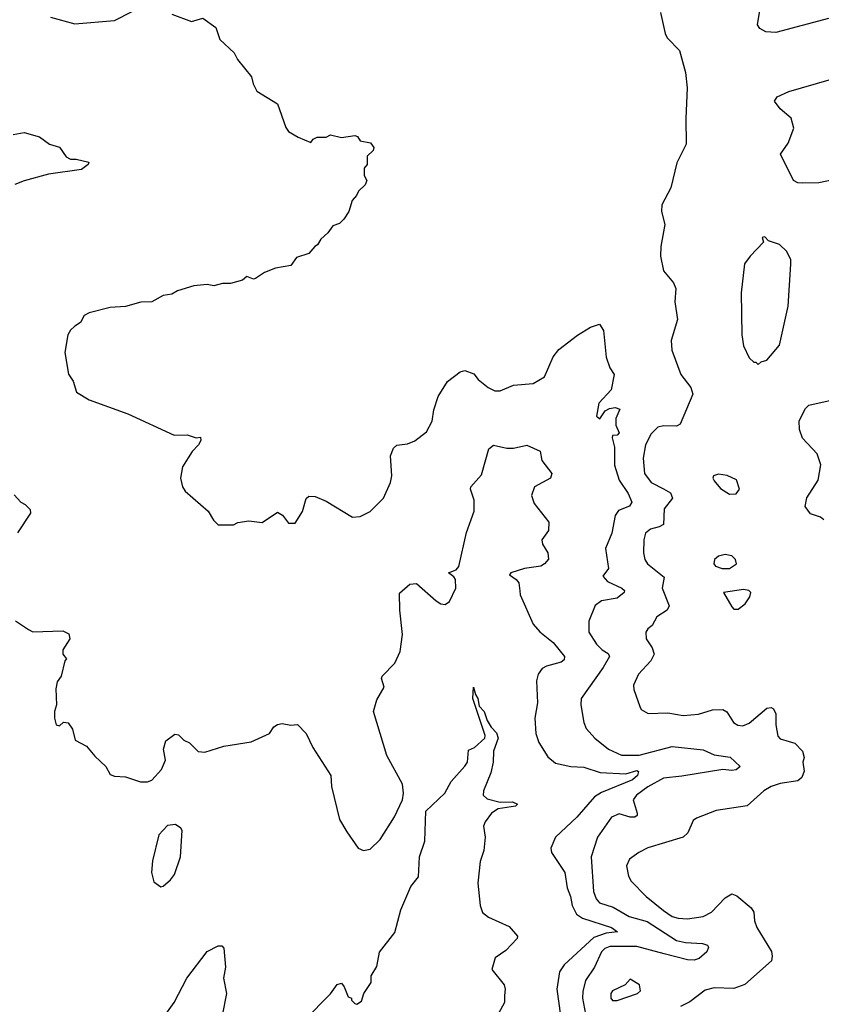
# Model space of a CAD drawing. Extents: x 2056909 to 2160450, y 827444 to 1016825.
# Tile 152 of 256: x 2119895 to 2123532, y 895846 to 900315. Entities that reach past the tile are written whole.
import ezdxf

# ---------------------------------------------------------------- set-up
doc = ezdxf.new("R2010")
doc.units = 0

msp = doc.modelspace()

# ---------------------------------------------------------------- linework, layer by layer
at = {"layer": '0CON10XD'}
for points in [[(2123565, 900320), (2123325, 900257.1), (2123279.5, 900259.5), (2123252.5, 900275), (2123241.7, 900291.7), (2123256.8, 900383.2)], [(2120035, 900325.8), (2120145, 900296.2), (2120325, 900312), (2120405, 900352)], [(2120585, 900340), (2120675, 900307.5), (2120725, 900322.5), (2120785, 900280), (2120802.5, 900225), (2120867.5, 900165), (2120882.5, 900135), (2120946.1, 900056.1), (2120953.6, 900023.6), (2120970.7, 899990.7), (2121065, 899932.5), (2121102.5, 899825), (2121115, 899807.5), (2121158.3, 899781.7)], [(2122801.7, 900348.3), (2122822.7, 900252.7), (2122832.5, 900232.5), (2122888.8, 900175), (2122915.8, 900075), (2122922.5, 900005), (2122917, 899867), (2122919.3, 899750.7), (2122876.2, 899665), (2122848.8, 899551.2), (2122808, 899475), (2122806.2, 899445), (2122821.2, 899385), (2122803.3, 899285), (2122802.2, 899242.2), (2122815.8, 899175), (2122860.7, 899120.7), (2122871.1, 899095), (2122866.7, 899035), (2122878.8, 898955), (2122850.7, 898859.3), (2122853.3, 898815), (2122894.6, 898704.6), (2122940, 898645), (2122948.1, 898615), (2122890.6, 898479.4), (2122875, 898470.9), (2122815, 898471.1), (2122790.6, 898465), (2122759.2, 898435), (2122734.7, 898385), (2122723.5, 898325), (2122730, 898255), (2122760, 898215), (2122816.2, 898186.2), (2122848.2, 898168.2), (2122856.3, 898143.7), (2122819.2, 898095), (2122815.4, 898024.6), (2122796.8, 898013.2), (2122757.3, 898002.7), (2122734.4, 897985), (2122725.8, 897955), (2122724.5, 897895.5), (2122731.5, 897865), (2122743.3, 897845), (2122818.6, 897785), (2122809.1, 897735), (2122842, 897655), (2122831.8, 897635), (2122785.6, 897605), (2122764.4, 897565.6), (2122745, 897550.8), (2122735.6, 897535), (2122737.1, 897505), (2122763.8, 897463.8), (2122773.3, 897435), (2122758.6, 897405), (2122702.5, 897345), (2122680, 897295), (2122680.6, 897275), (2122707.9, 897197.9), (2122715, 897184), (2122745.7, 897165.7), (2122835, 897170), (2122905, 897156.9), (2122975, 897162.9), (2123037.6, 897182.4), (2123084.4, 897184.4), (2123103.6, 897173.6), (2123134, 897125), (2123153.2, 897113.2), (2123175, 897110), (2123205, 897121.9), (2123285, 897190), (2123303.6, 897193.6), (2123315, 897186.7), (2123325.7, 897165), (2123325.8, 897114.2), (2123335, 897063.3), (2123345, 897052), (2123411.2, 897031.2), (2123445.8, 896995), (2123453.3, 896966.7), (2123447.5, 896945), (2123453.3, 896905), (2123443.9, 896876.1), (2123425, 896860), (2123345, 896848.9), (2123304.2, 896835), (2123271.4, 896815), (2123195, 896747.1), (2123054.5, 896725.5), (2122965, 896691.2), (2122949.7, 896680.3), (2122925.7, 896625), (2122905, 896605.6), (2122744.1, 896555.9), (2122704, 896536), (2122662, 896505), (2122647.5, 896475), (2122657.6, 896427.6), (2122669.4, 896405), (2122736.4, 896335), (2122815, 896272.4), (2122854.5, 896245), (2122881.9, 896238.1), (2122925, 896234), (2122995, 896244.6), (2123033.3, 896265), (2123095, 896330), (2123125, 896347.1), (2123148.9, 896338.9), (2123214.1, 896284.1), (2123225.4, 896265), (2123228.5, 896225), (2123238.8, 896195), (2123305, 896086.7), (2123309.4, 896065), (2123305, 896044), (2123185, 895936.2), (2123135, 895918.1), (2123045, 895921.4), (2123005, 895910.8), (2122935, 895858), (2122893.2, 895836.8)], [(2123665, 899604.2), (2123520, 899575), (2123445, 899572.5), (2123424.6, 899574.6), (2123405.9, 899585.9), (2123347.3, 899705), (2123381.8, 899755), (2123407, 899823), (2123395, 899868.6), (2123345, 899910), (2123320, 899945), (2123331.4, 899965), (2123385, 899989.3), (2123692.3, 900077.7)], [(2119865, 899793.3), (2119915, 899803.3), (2119983.9, 899783.9), (2120030.5, 899750.5), (2120075, 899736.7), (2120105, 899692), (2120125, 899682), (2120151.7, 899681.7), (2120208.3, 899668.3), (2120205, 899657.5), (2120175.6, 899634.4), (2120025, 899613.6), (2119915, 899584.4), (2119873.4, 899566.6)], [(2121158.3, 899781.7), (2121215, 899757.5), (2121227, 899773), (2121245, 899782.5), (2121285, 899782.5), (2121305, 899792.5), (2121355, 899780), (2121415, 899790), (2121427.5, 899785), (2121440, 899765), (2121485.8, 899755.8), (2121502, 899735), (2121498.1, 899721.9), (2121471.2, 899695), (2121471.7, 899658.3), (2121458.3, 899641.7), (2121458.3, 899608.3), (2121470, 899585), (2121462.5, 899565), (2121432.5, 899537.5), (2121423.6, 899516.4), (2121402.5, 899495), (2121387.5, 899445), (2121365, 899410), (2121345, 899390), (2121315, 899380), (2121293, 899347), (2121260.7, 899319.3), (2121246.4, 899293.6), (2121233.6, 899286.4), (2121206.4, 899253.6), (2121150, 899235), (2121125, 899200), (2121055, 899187.5), (2121005, 899167.5), (2120965, 899140), (2120955, 899137.5), (2120925, 899150), (2120905, 899132.5), (2120851.7, 899118.3), (2120815, 899117.5), (2120775, 899106.7), (2120745, 899113.3), (2120685, 899106.7), (2120610, 899085), (2120585, 899070), (2120545, 899063.3), (2120495, 899033.8), (2120445, 899033.3), (2120375, 899013.8), (2120305, 899008.8), (2120210, 898985), (2120187, 898973), (2120170, 898940), (2120145.6, 898924.4), (2120125, 898906), (2120113.1, 898885), (2120099.4, 898805), (2120115.7, 898705.7), (2120138, 898675), (2120152.5, 898625), (2120209.7, 898589.7), (2120386.1, 898526.1), (2120595, 898430), (2120655, 898431.2), (2120695, 898417.5), (2120715, 898420), (2120716.7, 898405), (2120706.7, 898385), (2120676.7, 898355), (2120634, 898286), (2120623.9, 898233.9), (2120634, 898195), (2120646.2, 898175), (2120750, 898085), (2120773.9, 898043.9), (2120795, 898022.5), (2120865, 898022.5), (2120885, 898032.5), (2120935, 898040), (2120995, 898032.5), (2121065, 898080), (2121086.4, 898066.4), (2121115, 898030), (2121145, 898030), (2121177.7, 898082.3), (2121195, 898142.5), (2121206.7, 898153.3), (2121235, 898151.2), (2121285, 898129.2), (2121405, 898057.8), (2121439.8, 898060.2), (2121485, 898083.1), (2121545, 898144.2), (2121577.5, 898215), (2121582.5, 898245), (2121577.5, 898335), (2121590.3, 898369.7), (2121605.9, 898384.1), (2121655, 898390), (2121687, 898403), (2121740, 898445), (2121766.4, 898493.6), (2121773.8, 898545), (2121793.3, 898605), (2121835, 898672.5), (2121893.9, 898716.1), (2121915, 898722.5), (2121955, 898707.5), (2121975, 898682.5), (2122020, 898645), (2122050.7, 898630.7), (2122075, 898631.2), (2122135, 898656.2), (2122225, 898664), (2122276.4, 898693.6), (2122315.8, 898785), (2122341.3, 898818.7), (2122425, 898884), (2122485, 898920), (2122525, 898932.5), (2122543.8, 898905), (2122555.9, 898784.1), (2122572.5, 898735), (2122592, 898705), (2122578.1, 898635), (2122522.9, 898575), (2122512, 898515), (2122527, 898503), (2122550.5, 898539.5), (2122570.3, 898549.7), (2122595.7, 898555.7), (2122617, 898547), (2122600, 898505), (2122600, 898475), (2122615, 898440), (2122605, 898430), (2122585, 898427.5), (2122582.5, 898417.5), (2122593.8, 898375), (2122592.9, 898292.9), (2122613.9, 898225), (2122656.1, 898165), (2122671.5, 898125), (2122662.1, 898107.9), (2122611.8, 898088.2), (2122596.4, 898065), (2122581.9, 897985), (2122552.2, 897915), (2122566.9, 897825), (2122540.9, 897789.1), (2122561.1, 897765), (2122627.1, 897735), (2122639.2, 897725), (2122637.5, 897715), (2122605, 897690), (2122535, 897678.2), (2122505, 897657.1), (2122476.5, 897585), (2122477.3, 897535), (2122511.5, 897481.5), (2122537.8, 897455), (2122565, 897438.6), (2122570, 897425), (2122542.2, 897375), (2122442.2, 897235), (2122440.5, 897205), (2122454.4, 897125), (2122465, 897098.8), (2122504.2, 897055), (2122566.9, 897005), (2122625, 896976.5), (2122705, 896977.1), (2122855, 897016.1), (2122995, 897000.8), (2123045, 896978.1), (2123117.5, 896967.5), (2123163.1, 896925), (2123145, 896910.8), (2123125, 896907.2), (2123085, 896912.1), (2122898.6, 896881.4), (2122815, 896872.6), (2122745, 896833.5), (2122693.5, 896795), (2122678.8, 896775), (2122696.5, 896713.5), (2122696.1, 896703.9), (2122685, 896695.6), (2122665, 896695.5), (2122615, 896710.5), (2122579.2, 896695), (2122516.9, 896605), (2122488.2, 896515), (2122498.4, 896358.4), (2122510.3, 896325), (2122525, 896307.5), (2122587.7, 896287.7), (2122660.6, 896245), (2122741.7, 896221.7), (2122875, 896135.3), (2122915, 896126.2), (2122992.6, 896122.6), (2123016, 896115), (2123020, 896105), (2123011.9, 896085), (2122976.9, 896055), (2122955, 896047.5), (2122925, 896048.2), (2122818.2, 896075), (2122695, 896109.4), (2122571.9, 896108.1), (2122550.2, 896099.8), (2122534.7, 896085), (2122503.4, 896015), (2122462.4, 895955), (2122449.1, 895905), (2122448.7, 895875), (2122462.1, 895802.1)], [(2123245, 898750), (2123258.3, 898761.7), (2123285, 898770), (2123341.7, 898838.3), (2123380.8, 899015), (2123393.8, 899205), (2123393.3, 899225), (2123375, 899263.3), (2123342.5, 899295), (2123291.7, 899311.7), (2123275, 899330), (2123263.6, 899326.4), (2123270, 899305), (2123208.3, 899241.7), (2123183.2, 899206.8), (2123167.5, 899075), (2123170.8, 898885), (2123178, 898835), (2123205, 898780), (2123225, 898760), (2123235, 898760), (2123245, 898750)], [(2123542.5, 898045), (2123528, 898058), (2123482.4, 898072.4), (2123458.9, 898105), (2123466.5, 898145), (2123516.9, 898225), (2123529.4, 898295), (2123513.1, 898345), (2123446.2, 898416.2), (2123432, 898455), (2123431.6, 898495), (2123460.1, 898549.9), (2123475, 898566.2), (2123617, 898597)], [(2119875, 897587.5), (2119935, 897547.5), (2119955, 897537.5), (2120090.7, 897540.7), (2120118.3, 897528.3), (2120122.5, 897505), (2120090, 897455), (2120090, 897435), (2120107.5, 897415), (2120100, 897405), (2120082.5, 897335), (2120065, 897310), (2120058.3, 897278.3), (2120062.5, 897205), (2120052.5, 897175), (2120052.5, 897145), (2120060, 897115), (2120075, 897110), (2120093, 897127), (2120115, 897123.3), (2120134.2, 897095), (2120146.7, 897045), (2120197.7, 897017.7), (2120235, 896972.5), (2120285.8, 896925.8), (2120305, 896890), (2120325, 896881.2), (2120375, 896878.8), (2120443.6, 896856.4), (2120475, 896856.2), (2120495, 896863.3), (2120538.3, 896911.7), (2120556.7, 896955), (2120547.5, 897005), (2120558.3, 897041.7), (2120598.3, 897071.7), (2120615, 897070), (2120640, 897045), (2120665, 897032.5), (2120703.8, 896993.8), (2120735, 896990), (2120821.7, 897018.3), (2120945, 897038), (2121027.5, 897075), (2121047.5, 897105), (2121065, 897116.7), (2121085, 897121.2), (2121125, 897113.8), (2121155, 897116.7), (2121193.8, 897075), (2121225, 897012.5), (2121306.7, 896885), (2121310, 896835), (2121346, 896685), (2121378.9, 896628.9), (2121430, 896555), (2121455, 896544), (2121485, 896550.8), (2121529.5, 896595), (2121595, 896698), (2121631.9, 896775), (2121636.5, 896805), (2121632.2, 896845), (2121560.8, 896975), (2121500, 897175), (2121515, 897227.5), (2121548.8, 897285), (2121536.2, 897325), (2121538.8, 897335), (2121596.2, 897395), (2121621.7, 897448.3), (2121631.4, 897525), (2121618.9, 897635), (2121618.3, 897711.7), (2121665, 897753.3), (2121695, 897755.8), (2121785, 897677.1), (2121805, 897664.2), (2121825, 897660.8), (2121845, 897674), (2121873.8, 897735), (2121871.4, 897775), (2121865, 897786.7), (2121840, 897805), (2121875, 897818.8), (2121887.2, 897832.8), (2121922.4, 897987.6), (2121956.7, 898085), (2121956.9, 898135), (2121940, 898185), (2121942, 898195), (2121990.7, 898249.3), (2122023, 898367), (2122045, 898384), (2122105, 898370.6), (2122135, 898370.6), (2122195, 898384), (2122256.4, 898356.4), (2122264.2, 898315), (2122308.8, 898255), (2122303.3, 898235), (2122231.2, 898195), (2122216.2, 898155), (2122229.5, 898119.5), (2122296.2, 898035), (2122293.6, 897996.4), (2122263.3, 897955), (2122266.2, 897935), (2122291.2, 897895), (2122293.6, 897866.4), (2122276.2, 897845), (2122258.8, 897835), (2122185, 897823.8), (2122123.3, 897805), (2122116.7, 897795), (2122148, 897775), (2122159.8, 897759.8), (2122163.6, 897723.6), (2122165.7, 897705), (2122225, 897572), (2122255, 897537.1), (2122315, 897488.9), (2122366.9, 897425), (2122365, 897410), (2122351.3, 897398.7), (2122285, 897380.9), (2122265, 897370), (2122247.8, 897345), (2122239.5, 897315), (2122243.5, 897215), (2122232.5, 897145), (2122236.9, 897075), (2122250, 897035), (2122290.3, 896970.3), (2122325, 896941.4), (2122395, 896926.2), (2122455, 896922.3), (2122527.9, 896897.9), (2122645, 896893), (2122695, 896906.8), (2122702.7, 896902.7), (2122697.8, 896885), (2122674.5, 896865), (2122535, 896808.1), (2122502.2, 896787.8), (2122422.2, 896695)], [(2123115, 898161.2), (2123145, 898163.3), (2123160, 898185), (2123146.4, 898226.4), (2123105, 898246.7), (2123065, 898252), (2123043.3, 898245), (2123040, 898235), (2123045, 898222.5), (2123075, 898187.5), (2123115, 898161.2)], [(2119869.3, 898159.3), (2119900, 898125), (2119920, 898115), (2119942.5, 898092.5), (2119943.3, 898075), (2119884.4, 897985.6)], [(2123115, 897824.5), (2123147.5, 897845), (2123142.5, 897865), (2123125, 897882.5), (2123095, 897887.5), (2123065, 897880), (2123046.7, 897865), (2123044, 897845), (2123051.2, 897835), (2123082.5, 897825), (2123115, 897824.5)], [(2123155, 897640), (2123186.1, 897663.9), (2123207.5, 897695), (2123212.5, 897715), (2123202.5, 897725), (2123178.5, 897728.5), (2123087.5, 897715), (2123125, 897650), (2123135, 897640), (2123155, 897640)], [(2121186.7, 895775), (2121305, 895893.3), (2121335, 895936.7), (2121355, 895942.5), (2121366.7, 895925), (2121385, 895880), (2121400, 895875), (2121400, 895865), (2121415, 895850), (2121425, 895847.5), (2121445, 895860), (2121456.7, 895895), (2121488.8, 895945), (2121488.8, 895975), (2121515, 896017.5), (2121527.5, 896082.5), (2121597.4, 896172.6), (2121624.1, 896275), (2121669.6, 896380.4), (2121703.8, 896425), (2121708.8, 896515), (2121733.3, 896586.7), (2121737.6, 896722.4), (2121823.6, 896805), (2121852.8, 896857.2), (2121915, 896926.7), (2121926.1, 896946.1), (2121930.7, 896999.3), (2121958.8, 897011.2), (2122005.8, 897054.2), (2122006.6, 897066.6), (2121951.2, 897235), (2121953.8, 897285), (2121962.5, 897252.5), (2121972.9, 897235), (2121979.7, 897199.7), (2122002.2, 897175), (2122016.2, 897135), (2122033.7, 897103.7), (2122058.5, 897078.5), (2122065.5, 897055), (2122044.4, 896995), (2122043.3, 896945), (2122032.9, 896897.1), (2121999.5, 896815), (2121997.1, 896795), (2122015, 896779.5), (2122075, 896764.3), (2122130, 896765), (2122153.8, 896755), (2122144.1, 896745.9), (2122065, 896734.3), (2122035, 896714), (2122006, 896675), (2121998.8, 896655), (2122006.2, 896605), (2122000, 896545), (2121984, 896495), (2121973.2, 896396.8), (2121984.2, 896295), (2121995, 896262.5), (2122021.7, 896241.7), (2122115, 896198.8), (2122153.3, 896155), (2122152.5, 896145), (2122099.7, 896090.3), (2122052.7, 896057.3), (2122036.7, 896005), (2122092.5, 895935), (2122097.5, 895915), (2122094.1, 895885.9), (2122093.8, 895855), (2122067.5, 895805)], [(2122422.2, 896695), (2122325.6, 896605), (2122304.3, 896555), (2122307.1, 896535), (2122367.5, 896445), (2122379.1, 896375), (2122394.5, 896335), (2122401.2, 896295), (2122420.5, 896255), (2122447.8, 896237.8), (2122580, 896195), (2122607.5, 896175), (2122555, 896170), (2122500.3, 896149.7), (2122364.4, 896025.6), (2122344.5, 895994.5), (2122332.3, 895915), (2122348.8, 895795)], [(2120535, 896380), (2120545, 896382.5), (2120579.3, 896410.7), (2120596.7, 896435), (2120623.8, 896515), (2120632.5, 896635), (2120626.4, 896646.4), (2120601.7, 896661.7), (2120565, 896657.5), (2120526.7, 896615), (2120497, 896497), (2120493.3, 896445), (2120503, 896403), (2120535, 896380)], [(2120557.9, 895802.1), (2120595.6, 895855), (2120652.5, 895965), (2120745, 896086.7), (2120795, 896112.5), (2120811.7, 896111.7), (2120821.7, 896101.7), (2120828, 896015), (2120820, 895965), (2120832.5, 895895), (2120813.8, 895795)], [(2122605, 895863.1), (2122697.5, 895895), (2122711.7, 895908.3), (2122707.5, 895935), (2122665, 895960), (2122642.5, 895935), (2122585, 895908), (2122576.2, 895895), (2122576.2, 895875), (2122585, 895864), (2122605, 895863.1)]]:
    msp.add_lwpolyline(points, dxfattribs=at)

doc.saveas('drawing.dxf')
